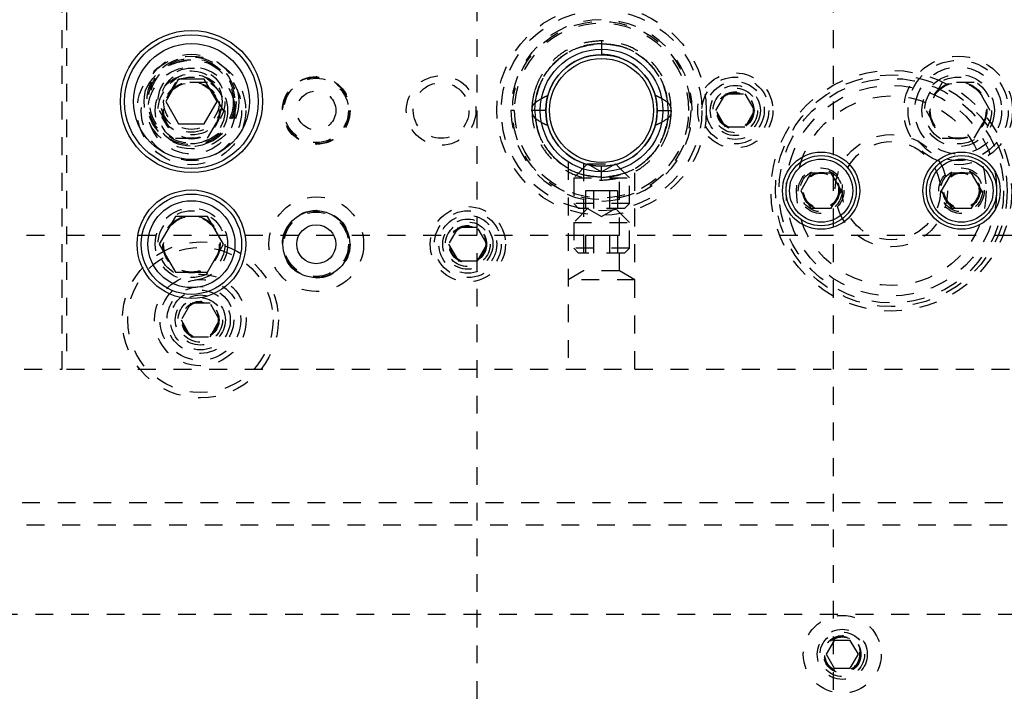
# Model space of a CAD drawing. Header units: inches. Extents: x 220 to 877, y 4 to 174.
# Tile 54 of 256: x 241.99 to 247.51, y 33.33 to 37.14. Entities that reach past the tile are written whole.
import ezdxf

# ---------------------------------------------------------------- set-up
doc = ezdxf.new("R2010")
doc.units = ezdxf.units.IN
doc.header["$LTSCALE"] = 0.5
doc.header["$MEASUREMENT"] = 0
doc.linetypes.add('HIDDEN', pattern=[0.225, 0.15, -0.075])
doc.layers.add('SID-M-H', color=4, linetype='HIDDEN')
doc.layers.add('SID-M-S', color=105, linetype='Continuous')

msp = doc.modelspace()

# ---------------------------------------------------------------- linework, layer by layer
at = {"layer": 'SID-M-H'}
for p, q in [((246.54957, 30.17957), (246.54957, 47.17957)), ((242.22457, 35.17957), (242.22457, 42.17957)), ((242.24957, 42.17957), (242.24957, 35.17957)), ((244.54957, 37.42957), (244.54957, 30.17957)), ((245.24957, 37.02022), (245.24957, 37.00466)), ((245.24957, 37.00466), (245.24957, 36.94222)), ((245.24957, 36.94222), (245.24957, 36.94222)), ((242.8595, 36.78557), (242.76943, 36.62957)), ((243.03963, 36.78557), (242.8595, 36.78557)), ((243.1297, 36.62957), (243.03963, 36.78557)), ((244.99922, 36.81685), (244.99922, 36.81685)), ((247.1595, 36.78557), (247.06943, 36.62957)), ((247.33963, 36.78557), (247.1595, 36.78557)), ((247.4297, 36.62957), (247.33963, 36.78557)), ((244.95011, 36.72233), (244.9379, 36.66346)), ((245.55574, 36.69696), (245.54617, 36.73109)), ((245.89131, 36.62957), (245.94544, 36.72332)), ((245.94544, 36.72332), (246.05369, 36.72332)), ((246.05369, 36.72332), (246.10782, 36.62957)), ((245.56307, 36.62957), (245.55574, 36.69696)), ((242.76943, 36.62957), (242.8595, 36.47357)), ((243.03963, 36.47357), (243.1297, 36.62957)), ((244.76037, 36.62957), (244.74137, 36.62957)), ((244.93703, 36.62956), (244.87461, 36.62956)), ((244.9379, 36.66346), (244.93618, 36.62122)), ((245.55574, 36.56217), (245.56307, 36.62957)), ((245.56211, 36.62957), (245.62453, 36.62957)), ((245.75777, 36.62957), (245.75777, 36.62957)), ((245.81207, 36.62957), (245.81207, 36.62957)), ((245.94544, 36.53582), (245.89131, 36.62957)), ((246.10782, 36.62957), (246.05369, 36.53582)), ((247.06943, 36.62957), (247.1595, 36.47357)), ((247.33963, 36.47357), (247.4297, 36.62957)), ((245.54755, 36.53217), (245.55574, 36.56217)), ((246.05369, 36.53582), (245.94544, 36.53582)), ((242.8595, 36.47357), (243.03963, 36.47357)), ((247.1595, 36.47357), (247.33963, 36.47357)), ((245.06207, 36.34145), (245.06207, 35.17957)), ((245.43707, 35.17957), (245.43707, 36.34145)), ((245.17157, 36.32957), (245.09332, 36.25132)), ((245.14907, 36.33337), (245.14907, 35.7298)), ((245.17157, 36.32957), (245.32757, 36.32957)), ((245.17157, 36.32957), (245.24957, 36.28453)), ((245.19517, 36.32082), (245.19885, 36.3202)), ((245.19885, 36.3202), (245.26416, 36.31641)), ((245.24957, 36.28453), (245.32757, 36.32957)), ((245.24957, 36.25448), (245.24957, 36.31692)), ((245.40582, 36.25132), (245.32757, 36.32957)), ((245.35007, 35.7298), (245.35007, 36.33329)), ((245.09332, 36.25132), (245.40582, 36.25132)), ((245.09332, 36.25132), (245.09332, 36.10732)), ((245.24957, 36.23892), (245.24957, 36.25448)), ((245.40582, 36.10732), (245.40582, 36.25132)), ((245.20448, 36.17799), (245.15939, 36.17799)), ((245.15939, 36.17799), (245.15939, 36.07957)), ((245.29466, 36.17799), (245.20448, 36.17799)), ((245.20448, 36.17799), (245.20448, 36.07957)), ((245.29466, 36.17799), (245.29466, 36.07957)), ((245.33975, 36.17799), (245.29466, 36.17799)), ((245.33975, 36.17799), (245.33975, 36.07957)), ((245.40582, 36.10732), (245.09332, 36.10732)), ((245.09332, 36.10732), (245.12107, 36.07957)), ((245.17157, 36.07957), (245.09332, 36.00132)), ((245.37807, 36.07957), (245.12107, 36.07957)), ((245.17157, 36.07957), (245.24957, 36.03453)), ((245.24957, 36.03453), (245.32757, 36.07957)), ((245.40582, 36.00132), (245.32757, 36.07957)), ((245.37807, 36.07957), (245.40582, 36.10732)), ((244.44544, 35.97332), (244.39131, 35.87957)), ((244.55369, 35.97332), (244.44544, 35.97332)), ((244.60782, 35.87957), (244.55369, 35.97332)), ((245.09332, 36.00132), (245.40582, 36.00132)), ((245.09332, 36.00132), (245.09332, 35.85732)), ((245.40582, 35.85732), (245.40582, 36.00132)), ((225.42457, 35.92957), (242.22457, 35.92957)), ((242.24957, 35.92957), (256.49957, 35.92957)), ((245.20448, 35.92799), (245.15939, 35.92799)), ((245.15939, 35.92799), (245.15939, 35.82957)), ((245.29466, 35.92799), (245.20448, 35.92799)), ((245.20448, 35.92799), (245.20448, 35.82957)), ((245.33975, 35.92799), (245.29466, 35.92799)), ((245.29466, 35.92799), (245.29466, 35.82957)), ((245.33975, 35.92799), (245.33975, 35.82957)), ((244.39131, 35.87957), (244.44544, 35.78582)), ((244.55369, 35.78582), (244.60782, 35.87957)), ((245.40582, 35.85732), (245.09332, 35.85732)), ((245.09332, 35.85732), (245.12107, 35.82957)), ((245.37807, 35.82957), (245.40582, 35.85732)), ((244.44544, 35.78582), (244.55369, 35.78582)), ((245.37807, 35.82957), (245.12107, 35.82957)), ((245.14907, 35.7298), (245.06207, 35.67957)), ((245.35007, 35.7298), (245.14907, 35.7298)), ((245.43707, 35.67957), (245.35007, 35.7298)), ((245.43707, 35.67957), (245.06207, 35.67957)), ((242.94544, 35.54832), (242.89131, 35.45457)), ((243.05369, 35.54832), (242.94544, 35.54832)), ((243.10782, 35.45457), (243.05369, 35.54832)), ((242.89131, 35.45457), (242.94544, 35.36082)), ((243.05369, 35.36082), (243.10782, 35.45457)), ((242.94544, 35.36082), (243.05369, 35.36082)), ((238.41207, 35.17957), (242.22457, 35.17957)), ((242.24957, 35.17957), (245.06207, 35.17957)), ((245.06207, 35.17957), (245.43707, 35.17957)), ((245.43707, 35.17957), (253.06207, 35.17957)), ((248.49957, 34.42957), (240.99957, 34.42957)), ((248.92457, 34.30457), (229.42457, 34.30457)), ((239.67457, 33.80457), (252.42457, 33.80457)), ((246.55453, 33.65757), (246.5095, 33.57957)), ((246.6446, 33.65757), (246.55453, 33.65757)), ((246.68963, 33.57957), (246.6446, 33.65757)), ((246.5095, 33.57957), (246.55453, 33.50157)), ((246.6446, 33.50157), (246.68963, 33.57957)), ((246.55453, 33.50157), (246.6446, 33.50157))]:
    msp.add_line(p, q, dxfattribs=at)
for centre, radius in [((245.24957, 36.62957), 0.5875), ((245.24957, 36.62957), 0.5625), ((245.24957, 36.62957), 0.5), ((242.94957, 36.67957), 0.2655), ((242.94957, 36.62957), 0.3045), ((242.94957, 36.62957), 0.28125), ((242.94957, 36.67957), 0.25), ((242.94957, 36.67957), 0.24219), ((242.94957, 36.67957), 0.23438), ((245.24957, 36.62957), 0.29167), ((247.24957, 36.62957), 0.3045), ((247.24957, 36.62957), 0.28125), ((242.94957, 36.62957), 0.24375), ((242.94957, 36.62957), 0.203), ((242.94957, 36.67957), 0.1875), ((242.94957, 36.67957), 0.17188), ((242.94957, 36.67957), 0.15625), ((245.99957, 36.62957), 0.211), ((246.87457, 36.17957), 0.675), ((247.24957, 36.62957), 0.24375), ((247.24957, 36.62957), 0.203), ((242.94957, 36.62957), 0.1875), ((242.94957, 36.62957), 0.16072), ((242.94957, 36.62957), 0.16045), ((242.94957, 36.62957), 0.15993), ((242.94957, 36.62957), 0.15625), ((243.64957, 36.62957), 0.19), ((243.64957, 36.62957), 0.1875), ((243.64957, 36.62957), 0.1805), ((244.34957, 36.62957), 0.195), ((244.34957, 36.62957), 0.15625), ((245.99957, 36.62957), 0.1875), ((245.99957, 36.62957), 0.1625), ((246.87457, 36.17957), 0.65), ((246.87457, 36.17957), 0.62992), ((247.24957, 36.62957), 0.1875), ((247.24957, 36.62957), 0.16072), ((247.24957, 36.62957), 0.16045), ((247.24957, 36.62957), 0.15993), ((247.24957, 36.62957), 0.15625), ((243.64957, 36.62957), 0.1095), ((245.99957, 36.62957), 0.1405), ((245.99957, 36.62957), 0.125), ((245.99957, 36.62957), 0.10497), ((245.99957, 36.62957), 0.1047), ((245.99957, 36.62957), 0.10418), ((245.99957, 36.62957), 0.1005), ((246.87457, 36.17957), 0.59055), ((246.87457, 36.17957), 0.5315), ((246.87457, 36.17957), 0.31496), ((246.87457, 36.17957), 0.27559), ((246.48087, 36.17957), 0.12795), ((246.48087, 36.17957), 0.11811), ((246.48087, 36.17957), 0.10289), ((246.48087, 36.17957), 0.10262), ((246.48087, 36.17957), 0.1021), ((247.26827, 36.17957), 0.12795), ((247.26827, 36.17957), 0.11811), ((247.26827, 36.17957), 0.10289), ((247.26827, 36.17957), 0.10262), ((247.26827, 36.17957), 0.1021), ((246.48087, 36.17957), 0.09843), ((247.26827, 36.17957), 0.09843), ((243.64957, 35.87957), 0.26565), ((242.94957, 35.87957), 0.203), ((242.94957, 35.87957), 0.1875), ((243.64957, 35.87957), 0.19), ((243.64957, 35.87957), 0.1805), ((244.49957, 35.87957), 0.211), ((244.49957, 35.87957), 0.1875), ((242.94957, 35.87957), 0.16072), ((242.94957, 35.87957), 0.16045), ((242.94957, 35.87957), 0.15993), ((242.94957, 35.87957), 0.15625), ((244.49957, 35.87957), 0.1625), ((244.49957, 35.87957), 0.1405), ((244.49957, 35.87957), 0.125), ((244.49957, 35.87957), 0.10497), ((244.49957, 35.87957), 0.1047), ((244.49957, 35.87957), 0.10418), ((244.49957, 35.87957), 0.1005), ((242.99957, 35.45457), 0.4375), ((242.99957, 35.45457), 0.4075), ((242.99957, 35.45457), 0.25687), ((242.99957, 35.45457), 0.22687), ((242.99957, 35.45457), 0.1875), ((242.99957, 35.45457), 0.16781), ((242.99957, 35.45457), 0.1405), ((242.99957, 35.45457), 0.125), ((242.99957, 35.45457), 0.10497), ((242.99957, 35.45457), 0.1047), ((242.99957, 35.45457), 0.10418), ((242.99957, 35.45457), 0.1005), ((246.59957, 33.57957), 0.2185), ((246.59957, 33.57957), 0.1405), ((246.59957, 33.57957), 0.125), ((246.59957, 33.57957), 0.10497), ((246.59957, 33.57957), 0.1047), ((246.59957, 33.57957), 0.10418), ((246.59957, 33.57957), 0.1005), ((246.59957, 33.57957), 0.0975)]:
    msp.add_circle(centre, radius, dxfattribs=at)
for radius, start, end in [(0.5082, 0, 180), (0.4892, 0, 180), (0.3135, 71.37, 90.49234), (0.5082, 180, 0), (0.4892, 180, 0)]:
    msp.add_arc((245.24957, 36.62957), radius, start, end, dxfattribs=at)
for points, knots in [([(245.24957, 37.02022), (245.21595, 37.01765), (245.1518, 37.01274), (245.06593, 36.97777), (244.9975, 36.93139), (244.94629, 36.87865), (244.91008, 36.82571), (244.88639, 36.77629), (244.8716, 36.73142), (244.86272, 36.68667), (244.85827, 36.65292), (244.85948, 36.63294), (244.85968, 36.62968)], [0, 0, 0, 0, 0.1642843, 0.3135734, 0.4477904, 0.5670794, 0.671348, 0.760539, 0.8346981, 0.9020185, 0.9840237, 1, 1, 1, 1]), ([(244.87461, 36.62957), (244.8777, 36.6662), (244.88388, 36.73947), (244.93323, 36.84009), (245.01118, 36.92723), (245.12, 36.9916), (245.20638, 37.0003), (245.24957, 37.00466)], [0, 0, 0, 0, 0.1866588, 0.3734284, 0.5601675, 0.7800825, 1, 1, 1, 1]), ([(245.24957, 37.00466), (245.21293, 37.00146), (245.13967, 36.99507), (245.03883, 36.94617), (244.95217, 36.8677), (244.88749, 36.75918), (244.8789, 36.67277), (244.87461, 36.62956)], [0, 0, 0, 0, 0.1867859, 0.3735113, 0.5602438, 0.7800974, 1, 1, 1, 1]), ([(244.87709, 36.67321), (244.88372, 36.70656), (244.89701, 36.77328), (244.9499, 36.86221), (245.02701, 36.93809), (245.12961, 36.99348), (245.20958, 37.00093), (245.24957, 37.00466)], [0, 0, 0, 0, 0.1866411, 0.3734192, 0.5601372, 0.7800682, 1, 1, 1, 1]), ([(245.24957, 37.00466), (245.21565, 37.00191), (245.14783, 36.99642), (245.05325, 36.95442), (244.96925, 36.88631), (244.90204, 36.79109), (244.88547, 36.71251), (244.87718, 36.67322)], [0, 0, 0, 0, 0.1867762, 0.3735154, 0.5602057, 0.7801315, 1, 1, 1, 1]), ([(245.63944, 36.62983), (245.63905, 36.64643), (245.63811, 36.68625), (245.62304, 36.75123), (245.59164, 36.82441), (245.53909, 36.89716), (245.46362, 36.96161), (245.36448, 37.00993), (245.28895, 37.01669), (245.24957, 37.02022)], [0, 0, 0, 0, 0.0812569, 0.1949579, 0.3243989, 0.4696984, 0.6307018, 0.8074564, 1, 1, 1, 1]), ([(245.62453, 36.62957), (245.62144, 36.6662), (245.61526, 36.73947), (245.56591, 36.84009), (245.48796, 36.92723), (245.37914, 36.9916), (245.29276, 37.0003), (245.24957, 37.00466)], [0, 0, 0, 0, 0.1866588, 0.3734284, 0.5601675, 0.7800825, 1, 1, 1, 1]), ([(245.62205, 36.67321), (245.61541, 36.70656), (245.60213, 36.77328), (245.54924, 36.86221), (245.47212, 36.93809), (245.36952, 36.99348), (245.28955, 37.00093), (245.24957, 37.00466)], [0, 0, 0, 0, 0.1866411, 0.3734192, 0.5601372, 0.7800682, 1, 1, 1, 1]), ([(245.24957, 37.00466), (245.28348, 37.00191), (245.35131, 36.99642), (245.44588, 36.95442), (245.52989, 36.88631), (245.59709, 36.79109), (245.61367, 36.71251), (245.62195, 36.67322)], [0, 0, 0, 0, 0.1867762, 0.3735154, 0.5602057, 0.7801315, 1, 1, 1, 1]), ([(245.24957, 37.00466), (245.2862, 37.00146), (245.35946, 36.99507), (245.4603, 36.94617), (245.54697, 36.8677), (245.61165, 36.75918), (245.62023, 36.67277), (245.62453, 36.62956)], [0, 0, 0, 0, 0.1867859, 0.3735113, 0.5602438, 0.7800974, 1, 1, 1, 1]), ([(244.87451, 36.73719), (244.87367, 36.73473), (244.8684, 36.71927), (244.86293, 36.68656), (244.85821, 36.65293), (244.85947, 36.63295), (244.85967, 36.62969)], [0, 0, 0, 0, 0.0713569, 0.44944103, 0.910068, 1, 1, 1, 1]), ([(244.85892, 36.62957), (244.85966, 36.63892), (244.86099, 36.65558), (244.87214, 36.66784), (244.87703, 36.67322)], [0, 0, 0, 0, 0.5612126, 1, 1, 1, 1]), ([(244.87703, 36.67322), (244.8897, 36.68198), (244.91233, 36.69762), (244.93743, 36.70884), (244.94847, 36.71377)], [0, 0, 0, 0, 0.559993, 1, 1, 1, 1]), ([(245.62211, 36.67322), (245.60944, 36.68198), (245.58681, 36.69762), (245.56171, 36.70884), (245.55066, 36.71377)], [0, 0, 0, 0, 0.559993, 1, 1, 1, 1]), ([(245.64022, 36.62957), (245.63947, 36.63892), (245.63814, 36.65558), (245.627, 36.66784), (245.62211, 36.67322)], [0, 0, 0, 0, 0.5612126, 1, 1, 1, 1]), ([(244.85892, 36.62957), (244.85966, 36.62022), (244.86099, 36.60355), (244.87214, 36.59129), (244.87703, 36.58591)], [0, 0, 0, 0, 0.5612126, 1, 1, 1, 1]), ([(244.87461, 36.62957), (244.87213, 36.62957), (244.86718, 36.62957), (244.86087, 36.62957), (244.85974, 36.62957), (244.85905, 36.62957)], [0, 0, 0, 0, 0.28087893, 0.56250419, 1, 1, 1, 1]), ([(244.85969, 36.6293), (244.86009, 36.6127), (244.86103, 36.57288), (244.87609, 36.5079), (244.90749, 36.43472), (244.96004, 36.36197), (245.03551, 36.29752), (245.13466, 36.2492), (245.21019, 36.24244), (245.24957, 36.23892)], [0, 0, 0, 0, 0.0812569, 0.1949579, 0.3243989, 0.4696984, 0.6307018, 0.8074564, 1, 1, 1, 1]), ([(245.24957, 36.25448), (245.21293, 36.25767), (245.13967, 36.26406), (245.03883, 36.31296), (244.95217, 36.39144), (244.88749, 36.49995), (244.8789, 36.58636), (244.87461, 36.62957)], [0, 0, 0, 0, 0.1867859, 0.3735113, 0.5602438, 0.7800974, 1, 1, 1, 1]), ([(244.87461, 36.62956), (244.8777, 36.59293), (244.88388, 36.51966), (244.93323, 36.41904), (245.01118, 36.3319), (245.12, 36.26753), (245.20638, 36.25883), (245.24957, 36.25448)], [0, 0, 0, 0, 0.1866588, 0.3734284, 0.5601675, 0.7800825, 1, 1, 1, 1]), ([(245.24957, 36.25448), (245.2862, 36.25767), (245.35946, 36.26406), (245.4603, 36.31296), (245.54697, 36.39144), (245.61165, 36.49995), (245.62023, 36.58636), (245.62453, 36.62957)], [0, 0, 0, 0, 0.1867859, 0.3735113, 0.5602438, 0.7800974, 1, 1, 1, 1]), ([(245.62453, 36.62956), (245.62144, 36.59293), (245.61526, 36.51966), (245.56591, 36.41904), (245.48796, 36.3319), (245.37914, 36.26753), (245.29276, 36.25883), (245.24957, 36.25448)], [0, 0, 0, 0, 0.1866588, 0.3734284, 0.5601675, 0.7800825, 1, 1, 1, 1]), ([(245.24957, 36.23892), (245.28318, 36.24148), (245.34734, 36.24639), (245.4332, 36.28136), (245.50164, 36.32774), (245.55284, 36.38049), (245.58905, 36.43342), (245.61274, 36.48284), (245.62754, 36.52771), (245.63641, 36.57246), (245.64086, 36.60621), (245.63965, 36.62619), (245.63946, 36.62945)], [0, 0, 0, 0, 0.1642843, 0.3135734, 0.4477904, 0.5670794, 0.671348, 0.760539, 0.8346981, 0.9020185, 0.9840237, 1, 1, 1, 1]), ([(245.64022, 36.62957), (245.63947, 36.62022), (245.63814, 36.60355), (245.627, 36.59129), (245.62211, 36.58591)], [0, 0, 0, 0, 0.5612126, 1, 1, 1, 1]), ([(245.62453, 36.62956), (245.627, 36.62956), (245.63196, 36.62956), (245.63826, 36.62956), (245.63939, 36.62956), (245.64008, 36.62956)], [0, 0, 0, 0, 0.2808789, 0.5625042, 1, 1, 1, 1]), ([(245.62463, 36.52194), (245.62546, 36.5244), (245.63073, 36.53986), (245.6362, 36.57257), (245.64093, 36.60621), (245.63967, 36.62618), (245.63946, 36.62945)], [0, 0, 0, 0, 0.0713569, 0.449441, 0.910068, 1, 1, 1, 1]), ([(244.87703, 36.58591), (244.8897, 36.57715), (244.91233, 36.56151), (244.93743, 36.55029), (244.94847, 36.54536)], [0, 0, 0, 0, 0.559993, 1, 1, 1, 1]), ([(244.87709, 36.58592), (244.88372, 36.55257), (244.89701, 36.48585), (244.9499, 36.39692), (245.02701, 36.32104), (245.12961, 36.26566), (245.20958, 36.2582), (245.24957, 36.25448)], [0, 0, 0, 0, 0.1866411, 0.3734192, 0.5601372, 0.7800682, 1, 1, 1, 1]), ([(245.24957, 36.25448), (245.21565, 36.25722), (245.14783, 36.26271), (245.05325, 36.30471), (244.96925, 36.37283), (244.90204, 36.46804), (244.88547, 36.54663), (244.87718, 36.58591)], [0, 0, 0, 0, 0.1867762, 0.3735154, 0.5602057, 0.7801315, 1, 1, 1, 1]), ([(245.62205, 36.58592), (245.61541, 36.55257), (245.60213, 36.48585), (245.54924, 36.39692), (245.47212, 36.32104), (245.36952, 36.26566), (245.28955, 36.2582), (245.24957, 36.25448)], [0, 0, 0, 0, 0.1866411, 0.3734192, 0.5601372, 0.7800682, 1, 1, 1, 1]), ([(245.24957, 36.25448), (245.28348, 36.25722), (245.35131, 36.26271), (245.44588, 36.30471), (245.52989, 36.37283), (245.59709, 36.46804), (245.61367, 36.54663), (245.62195, 36.58591)], [0, 0, 0, 0, 0.1867762, 0.3735154, 0.5602057, 0.7801315, 1, 1, 1, 1]), ([(245.62211, 36.58591), (245.60944, 36.57715), (245.58681, 36.56151), (245.56171, 36.55029), (245.55066, 36.54536)], [0, 0, 0, 0, 0.559993, 1, 1, 1, 1])]:
    msp.add_open_spline(points, degree=3, knots=knots, dxfattribs=at)
at = {"layer": 'SID-M-S'}
for p, q in [((242.8774, 36.80457), (242.80523, 36.67957)), ((243.02174, 36.80457), (242.8774, 36.80457)), ((243.0939, 36.67957), (243.02174, 36.80457)), ((242.80523, 36.67957), (242.8774, 36.55457)), ((243.02174, 36.55457), (243.0939, 36.67957)), ((242.8774, 36.55457), (243.02174, 36.55457)), ((246.42404, 36.27799), (246.36721, 36.17957)), ((246.53769, 36.27799), (246.42404, 36.27799)), ((246.59452, 36.17957), (246.53769, 36.27799)), ((247.21144, 36.27799), (247.15462, 36.17957)), ((247.32509, 36.27799), (247.21144, 36.27799)), ((247.38192, 36.17957), (247.32509, 36.27799)), ((246.36721, 36.17957), (246.42404, 36.08114)), ((246.53769, 36.08114), (246.59452, 36.17957)), ((247.15462, 36.17957), (247.21144, 36.08114)), ((247.32509, 36.08114), (247.38192, 36.17957)), ((246.42404, 36.08114), (246.53769, 36.08114)), ((247.21144, 36.08114), (247.32509, 36.08114)), ((242.8595, 36.03557), (242.76943, 35.87957)), ((243.03963, 36.03557), (242.8595, 36.03557)), ((243.1297, 35.87957), (243.03963, 36.03557)), ((242.76943, 35.87957), (242.8595, 35.72357)), ((243.03963, 35.72357), (243.1297, 35.87957)), ((242.8595, 35.72357), (243.03963, 35.72357))]:
    msp.add_line(p, q, dxfattribs=at)
for centre, radius in [((242.94957, 36.67957), 0.3985), ((242.94957, 36.67957), 0.375), ((242.94957, 36.67957), 0.325), ((245.24957, 36.62957), 0.34375), ((245.24957, 36.62957), 0.3125), ((245.24957, 36.62957), 0.29167), ((246.48087, 36.17957), 0.21654), ((247.26827, 36.17957), 0.21654), ((246.48087, 36.17957), 0.19685), ((246.48087, 36.17957), 0.17717), ((247.26827, 36.17957), 0.19685), ((247.26827, 36.17957), 0.17717), ((242.94957, 35.87957), 0.3045), ((242.94957, 35.87957), 0.28125), ((242.94957, 35.87957), 0.24375), ((243.64957, 35.87957), 0.1875), ((243.64957, 35.87957), 0.1095)]:
    msp.add_circle(centre, radius, dxfattribs=at)
for start, end in [(90, 0), (0, 90)]:
    msp.add_arc((245.24957, 36.62957), 0.31265, start, end, dxfattribs=at)

doc.saveas('drawing.dxf')
